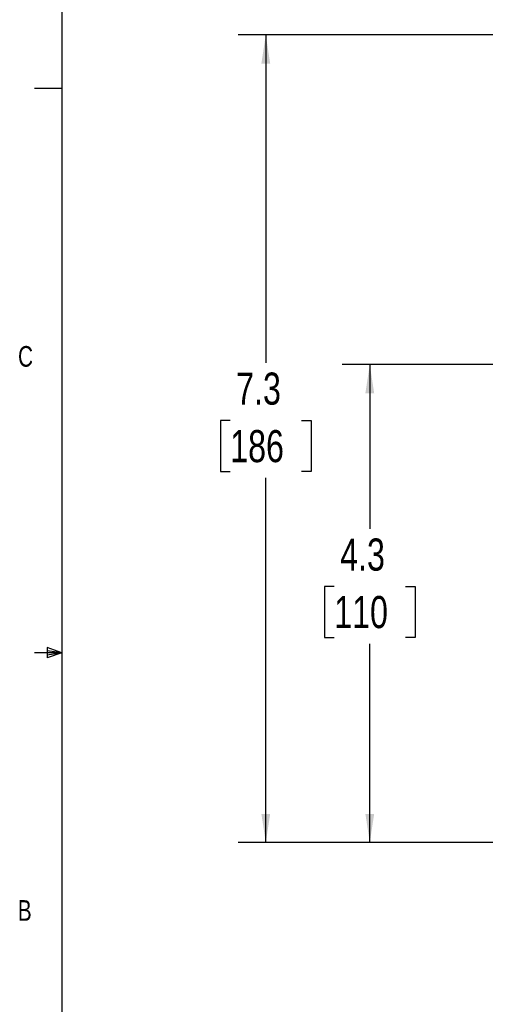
# Model space of a CAD drawing. Header units: inches. Extents: x 0.4 to 16.6, y 0.2 to 10.8.
# Tile 2 of 15: x 0.4 to 2.5, y 3.9 to 8.4. Entities that reach past the tile are written whole.
import ezdxf

# ---------------------------------------------------------------- set-up
doc = ezdxf.new("R2010")
doc.units = ezdxf.units.IN
doc.header["$MEASUREMENT"] = 0
doc.layers.add('BORDER', color=7, linetype='Continuous', lineweight=25)
doc.layers.add('SLD-0', color=7, linetype='Continuous', lineweight=25)
doc.styles.add('SLDTEXTSTYLE0', font='TXT', dxfattribs={"width": 0.75})
doc.dimstyles.new('SLDDIMSTYLE0', dxfattribs={"dimtxt": 0.145833, "dimasz": 0.13, "dimexe": 0, "dimexo": 0.0625, "dimgap": 0.036458, "dimtad": 0, "dimtih": 1, "dimtoh": 1, "dimdec": 1, "dimlfac": 2, "dimrnd": 1e-09, "dimzin": 12, "dimdsep": 46, "dimtxsty": 'SLDTEXTSTYLE0', "dimsah": 1, "dimcen": 0.09, "dimadec": 0, "dimazin": 3, "dimtfac": 1, "dimtdec": 1, "dimtofl": 0, "dimtmove": 0, "dimatfit": 3, "dimfxl": 0, "dimfrac": 2, "dimtolj": 1, "dimtzin": 12, "dimarcsym": 0})

# ---------------------------------------------------------------- blocks, each defined once
blk = doc.blocks.new('_D')
at = {"layer": 'SLD-0', "color": 7}
for p, q in [((4.0509, 8.3237), (1.4276, 8.3237)), ((1.5526, 8.3237), (1.5526, 6.8337)), ((1.391, 6.5724), (1.3466, 6.5724)), ((1.3466, 6.5724), (1.3466, 6.3407)), ((1.7142, 6.5724), (1.7586, 6.5724)), ((1.7586, 6.5724), (1.7586, 6.3407)), ((1.3466, 6.3407), (1.391, 6.3407)), ((1.5526, 4.6553), (1.5526, 6.3111)), ((1.7586, 6.3407), (1.7142, 6.3407)), ((2.8295, 4.6553), (1.4276, 4.6553))]:
    blk.add_line(p, q, dxfattribs=at)
for points in [[(1.5526, 8.3237), (1.5326, 8.1937), (1.5726, 8.1937)], [(1.5526, 4.6553), (1.5726, 4.7853), (1.5326, 4.7853)]]:
    blk.add_solid(points, dxfattribs=at)
at = {"layer": 'SLD-0', "color": 7, "char_height": 0.14583, "attachment_point": 1, "style": 'SLDTEXTSTYLE0'}
for s, insert in [('7.3', (1.418, 6.7899)), ('186', (1.391, 6.5287))]:
    blk.add_mtext(s, dxfattribs=dict(at, insert=insert))
blk = doc.blocks.new('_D_1')
at = {"layer": 'SLD-0', "color": 7}
for p, q in [((3.8603, 6.8262), (1.9, 6.8262)), ((2.025, 6.8262), (2.025, 6.0798)), ((1.8634, 5.8186), (1.819, 5.8186)), ((1.819, 5.8186), (1.819, 5.5869)), ((2.1867, 5.8186), (2.231, 5.8186)), ((2.231, 5.8186), (2.231, 5.5869)), ((1.819, 5.5869), (1.8634, 5.5869)), ((2.025, 4.6553), (2.025, 5.5573)), ((2.231, 5.5869), (2.1867, 5.5869)), ((2.8295, 4.6553), (1.9, 4.6553))]:
    blk.add_line(p, q, dxfattribs=at)
for points in [[(2.025, 6.8262), (2.005, 6.6962), (2.045, 6.6962)], [(2.025, 4.6553), (2.045, 4.7853), (2.005, 4.7853)]]:
    blk.add_solid(points, dxfattribs=at)
at = {"layer": 'SLD-0', "color": 7, "char_height": 0.14583, "attachment_point": 1, "style": 'SLDTEXTSTYLE0'}
for s, insert in [('4.3', (1.8904, 6.0361)), ('110', (1.8634, 5.7748))]:
    blk.add_mtext(s, dxfattribs=dict(at, insert=insert))

msp = doc.modelspace()

# ---------------------------------------------------------------- linework, layer by layer
at = {"layer": 'BORDER'}
for p, q in [((0.6263, 10.6421), (0.6263, 0.3921)), ((0.6263, 8.0796), (0.5013, 8.0796)), ((0.6263, 5.5171), (0.5013, 5.5171)), ((0.5591, 5.5411), (0.5591, 5.4945)), ((0.6263, 5.5171), (0.5591, 5.5411)), ((0.6263, 5.5171), (0.5591, 5.5261)), ((0.6263, 5.5171), (0.5591, 5.5068)), ((0.6263, 5.5171), (0.5591, 5.4945))]:
    msp.add_line(p, q, dxfattribs=at)

# ---------------------------------------------------------------- texts
at = {"color": 7, "linetype": 'Continuous', "lineweight": 0, "char_height": 0.0937, "attachment_point": 1, "style": 'SLDTEXTSTYLE0'}
for s, insert in [('C', (0.4273, 6.9103)), ('B', (0.4264, 4.3932))]:
    msp.add_mtext(s, dxfattribs=dict(at, insert=insert))

# ---------------------------------------------------------------- dimensions: what is measured, and where the dimension line sits
at = {"layer": 'SLD-0', "color": 7}
for base, p1, p2, picture, middle in [((1.5526, 4.6553), (4.1009, 8.3237), (2.8795, 4.6553), '_D', (1.5526, 6.5724)), ((2.025, 6.8262), (2.8795, 4.6553), (3.9103, 6.8262), '_D_1', (2.025, 5.8186))]:
    dim = msp.add_linear_dim(base=base, p1=p1, p2=p2, angle=90, dimstyle='SLDDIMSTYLE0', dxfattribs=at)
    dim.commit()
    dim.dimension.update_dxf_attribs({"geometry": picture, "text_midpoint": middle, "dimtype": 160})

doc.saveas('drawing.dxf')
